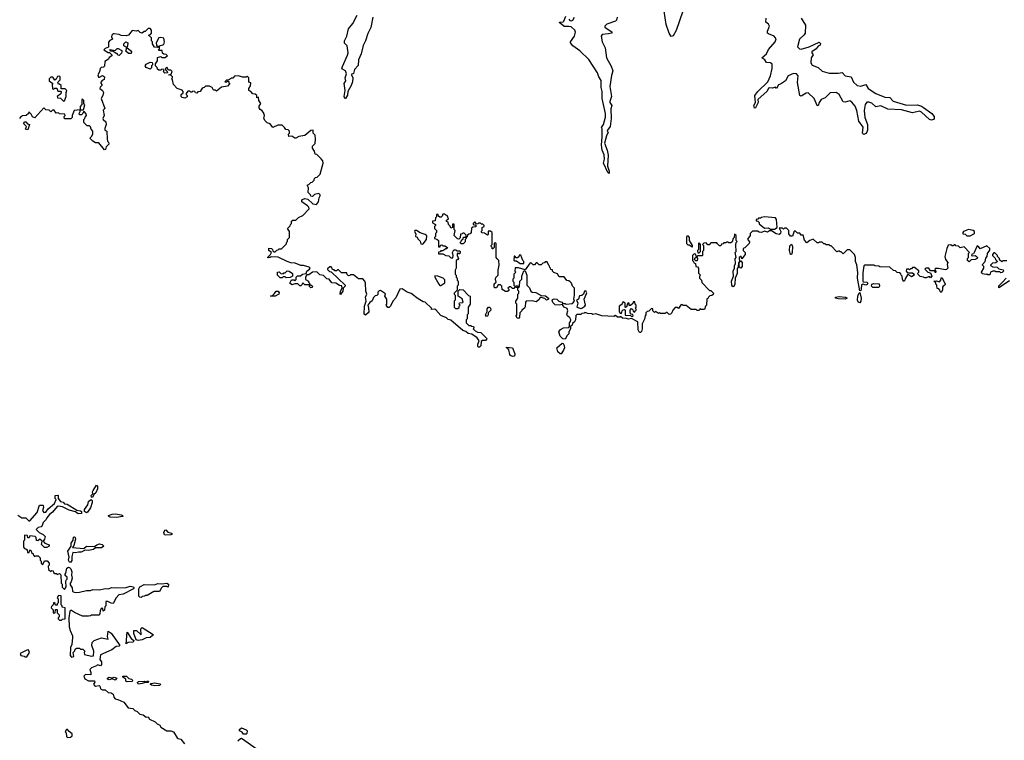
# Model space of a CAD drawing. Extents: x 2604950 to 2749250, y 940531 to 1028284.
# Tile 158 of 220: x 2693002 to 2702919, y 977351 to 984609. Entities that reach past the tile are written whole.
import ezdxf

# ---------------------------------------------------------------- set-up
doc = ezdxf.new("R2010")
doc.units = 0

msp = doc.modelspace()

# ---------------------------------------------------------------- linework, layer by layer
at = {"layer": '0CON05XD'}
for points in [[(2696560.8, 984635), (2696540.7, 984529.3), (2696510.4, 984469.6), (2696486.6, 984395), (2696462.1, 984347.9), (2696442.5, 984265), (2696416.5, 984205), (2696412.5, 984147.5), (2696373.6, 984106.4), (2696365, 984068.8), (2696341.9, 984058.1), (2696356.6, 984026.6), (2696352.9, 983985), (2696340, 983945), (2696306.9, 983885), (2696305, 983848.8), (2696285, 983814), (2696276.2, 983816.2), (2696270, 983835), (2696281.2, 983895), (2696270, 983965), (2696286.7, 983995), (2696282.2, 984025), (2696294, 984065), (2696284.4, 984094.4), (2696248.6, 984115), (2696252.3, 984137.7), (2696305, 984250.8), (2696309.3, 984275), (2696301.9, 984345), (2696274.4, 984374.4), (2696274.3, 984395.7), (2696296.4, 984443.6), (2696315, 984518), (2696357.9, 984572.1), (2696400, 984655)], [(2699680, 984695), (2699615, 984500), (2699585, 984447.5), (2699565, 984440), (2699542.3, 984472.3), (2699515, 984560), (2699493.8, 984695)], [(2699018.8, 984635), (2699013.9, 984606.1), (2699005, 984593.3), (2698916.4, 984563.6), (2698897.5, 984545), (2698897.5, 984535), (2698970, 984485), (2698962.5, 984475), (2698934.4, 984465.6), (2698870, 984460), (2698857.5, 984445), (2698870, 984385), (2698900, 984325), (2698913.3, 984225), (2698960.7, 984140.7), (2698976.7, 984095), (2698963.6, 984046.4), (2698947.5, 983935), (2698963.3, 983835), (2698947.5, 983785), (2698947.5, 983775), (2698965.7, 983745.7), (2698957.7, 983712.3), (2698961.2, 983615), (2698948, 983535), (2698922.5, 983495), (2698920, 983485), (2698930, 983475), (2698911.8, 983438.2), (2698891.2, 983365), (2698918.6, 983295), (2698928.1, 983245), (2698921.9, 983135), (2698940, 983085), (2698938.3, 983061.7), (2698925, 983071.2), (2698883.8, 983165), (2698891.4, 983205), (2698889.1, 983249.1), (2698870, 983295), (2698861.9, 983345), (2698869.5, 983430.5), (2698868.7, 983508.7), (2698862.5, 983525), (2698883.8, 983555), (2698901.7, 983628.3), (2698904.3, 983665), (2698869.2, 983815), (2698869.4, 983885), (2698860, 983925), (2698858.2, 983998.2), (2698836.7, 984035), (2698823.3, 984075), (2698735, 984210), (2698645, 984296.7), (2698572.5, 984345), (2698550, 984375), (2698550, 984385), (2698590, 984445), (2698600, 984485), (2698593.8, 984505), (2698556.2, 984536.2), (2698532.2, 984542.2), (2698485, 984540), (2698458.8, 984565), (2698443.3, 984575), (2698440, 984585), (2698475, 984587.5), (2698484.6, 984595.4), (2698502.7, 984645)], [(2698531.9, 984615), (2698545, 984602), (2698560.7, 984599.3), (2698572.5, 984605), (2698590, 984635)], [(2700872, 984625), (2700916, 984555), (2700912, 984475), (2700902.1, 984457.9), (2700855.4, 984414.6), (2700837.3, 984335), (2700855, 984315.4), (2700871.8, 984311.8), (2700954.6, 984334.6), (2701055, 984382.5), (2701068.3, 984368.3), (2701065, 984351.4), (2701045, 984342.5), (2701024.3, 984315), (2700979.4, 984285), (2700979.4, 984275), (2700994.2, 984255), (2700974.6, 984225.4), (2700969.7, 984175), (2700982.6, 984152.6), (2701045, 984127.1), (2701085, 984091.5), (2701155, 984071.3), (2701245, 984070), (2701285, 984076.9), (2701315, 984043.8), (2701375.3, 984035.3), (2701401.2, 983981.2), (2701436.4, 983946.4), (2701475, 983939.6), (2701525.5, 983955.5), (2701548.1, 983915), (2701625, 983865.4), (2701715, 983829.2), (2701765.5, 983825.5), (2701798.6, 983788.6), (2701935, 983748.9), (2702045, 983750.5), (2702085, 983737.1), (2702104, 983724), (2702188.8, 983665), (2702212.5, 983635), (2702213.3, 983615), (2702206.7, 983605), (2702185, 983596), (2702165, 983602.5), (2702086.3, 983676.4), (2702065, 983688.2), (2701995, 983670), (2701885, 983700), (2701745, 983708.7), (2701675, 983740.4), (2701625, 983731.9), (2701585, 983767.8), (2701555, 983779.4), (2701535, 983780), (2701519.2, 983755), (2701508.1, 983695), (2701515.7, 983625), (2701541.1, 983555), (2701540.8, 983495), (2701535.7, 983475), (2701525, 983462), (2701505, 983453.8), (2701492.2, 983465), (2701497.3, 983527.3), (2701455, 983587.5), (2701434, 983694), (2701417.3, 983737.3), (2701385, 983777.5), (2701365, 983790.8), (2701315, 983778), (2701295, 983781.4), (2701255.8, 983855), (2701225, 983875.7), (2701165, 983871.4), (2701115, 983822), (2701075.8, 983804.2), (2701054.2, 983775), (2701045, 983740), (2701035, 983744), (2701005, 983816.2), (2700945, 983872.5), (2700925, 983868.8), (2700875, 983840), (2700861.2, 983845), (2700836.7, 983976.7), (2700842.7, 984045), (2700825, 984065.2), (2700795, 984067.6), (2700743.3, 984045), (2700716.9, 983995), (2700665, 983960), (2700646, 983954), (2700625, 983917.5), (2700615, 983930), (2700585, 983919.2), (2700555, 983924.3), (2700545, 983918), (2700530.6, 983889.4), (2700436, 983805), (2700440, 983775), (2700415, 983721.2), (2700405, 983718.8), (2700398.1, 983745), (2700412, 983775), (2700407.5, 983845), (2700438, 983885), (2700536.5, 983985), (2700564.4, 984045), (2700582, 984118), (2700580.2, 984160.2), (2700564, 984174), (2700525, 984177.8), (2700505.8, 984205.8), (2700476.7, 984225), (2700524.6, 984265.4), (2700545, 984308), (2700612.6, 984387.4), (2700620.3, 984415), (2700601.4, 984445), (2700545.5, 984465.5), (2700534.2, 984475), (2700534.4, 984495), (2700554.4, 984545), (2700545, 984562.9), (2700518.9, 984585), (2700520.9, 984625)], [(2697428.3, 981818.3), (2697420, 981825), (2697420, 981875), (2697435, 981890), (2697468.3, 981888.3), (2697521.7, 981831.7), (2697540, 981825), (2697540, 981745), (2697520, 981715), (2697520, 981645), (2697510, 981635), (2697510, 981595), (2697500, 981585), (2697500, 981555), (2697525, 981530), (2697545, 981530), (2697551.7, 981521.7), (2697568.3, 981518.3), (2697580, 981505), (2697570, 981495), (2697590, 981475), (2697615, 981462.5), (2697648.3, 981458.3), (2697705, 981400), (2697707, 981393), (2697695, 981377.5), (2697663.6, 981376.4), (2697651.7, 981368.3), (2697646.4, 981323.6), (2697635, 981310), (2697625, 981310), (2697618.3, 981318.3), (2697618.3, 981341.7), (2697630, 981375), (2697610, 981405), (2697555, 981440), (2697518.3, 981448.3), (2697495, 981470), (2697465, 981480), (2697345, 981582.5), (2697319.3, 981589.3), (2697300, 981605), (2697245, 981630), (2697195, 981687.5), (2697185, 981692.5), (2697151.7, 981691.7), (2697150, 981705), (2697085, 981762.5), (2697065, 981766.7), (2697015, 981797.5), (2696945, 981852.5), (2696905, 981863.3), (2696855, 981896.7), (2696832.5, 981895), (2696790.7, 981809.3), (2696760, 981775), (2696737.7, 981722.3), (2696725, 981710), (2696711.7, 981711.7), (2696692.5, 981735), (2696700, 981745), (2696700, 981795), (2696680, 981825), (2696688.3, 981848.3), (2696635, 981880), (2696621.7, 981878.3), (2696610, 981865), (2696608.3, 981841.7), (2696598.3, 981831.7), (2696581.7, 981828.3), (2696565, 981810), (2696553, 981777), (2696528.3, 981761.7), (2696510, 981735), (2696516.7, 981705), (2696517.5, 981665), (2696512.5, 981655), (2696485, 981632.5), (2696473.3, 981643.3), (2696476.4, 981723.6), (2696492.5, 981775), (2696486.7, 981815), (2696500, 981845), (2696490, 981875), (2696487, 981957), (2696480, 981975), (2696458.3, 981998.3), (2696415, 982000), (2696365, 982040), (2696335, 982040), (2696328.3, 982031.7), (2696315, 982030), (2696301.7, 982041.7), (2696298.3, 982058.3), (2696245, 982060), (2696215, 982090), (2696205, 982090), (2696195, 982080), (2696175, 982080), (2696168.3, 982088.3), (2696151.7, 982091.7), (2696150, 982105), (2696138.3, 982118.3), (2696125, 982120), (2696101.7, 982098.3), (2696101.7, 982091.7), (2696121.7, 982071.7), (2696138.3, 982068.3), (2696280, 981935), (2696280, 981925), (2696260, 981905), (2696257.5, 981875), (2696235, 981840), (2696230, 981845), (2696232.5, 981875), (2696250, 981905), (2696248.3, 981928.3), (2696225, 981932.5), (2696187, 981957), (2696145, 981960), (2696120, 981995), (2696095, 982000), (2696061.7, 982031.7), (2696025, 982040), (2695995, 982070), (2695953, 982067), (2695915, 982040), (2695895, 982040), (2695880, 982015), (2695881.7, 981991.7), (2695910, 981975), (2695910, 981965), (2695920, 981955), (2695920, 981940), (2695935, 981940), (2695950, 981925), (2695948.3, 981911.7), (2695935, 981910), (2695921.7, 981921.7), (2695920, 981940), (2695875, 981940), (2695855, 981960), (2695848.3, 981941.7), (2695835, 981930), (2695825, 981930), (2695805, 981950), (2695775, 981950), (2695745, 981937.5), (2695722.5, 981955), (2695741.2, 981988.8), (2695767.5, 981987.5), (2695775, 981980), (2695787.5, 981992.5), (2695787.5, 982015), (2695801.2, 982028.8), (2695829.3, 982030.7), (2695850, 982045), (2695888.3, 982051.7), (2695895, 982077.5), (2695920, 982095), (2695927.5, 982107.5), (2695917, 982117), (2695861.7, 982131.7), (2695835, 982132.5), (2695777, 982157), (2695735, 982160), (2695695, 982172.5), (2695605, 982217.5), (2695535, 982220), (2695525, 982212.5), (2695505, 982210), (2695500, 982215), (2695530, 982245), (2695537.5, 982265), (2695512.5, 982285), (2695511.7, 982308.3), (2695540, 982305), (2695550, 982295), (2695551.7, 982281.7), (2695565, 982270), (2695575, 982270), (2695591.7, 982288.3), (2695605, 982290), (2695615, 982300), (2695638.3, 982301.7), (2695688.3, 982351.7), (2695690, 982365), (2695700, 982375), (2695700, 982395), (2695720, 982415), (2695720, 982475), (2695700, 982505), (2695728.3, 982531.7), (2695730, 982545), (2695740, 982555), (2695741.7, 982578.3), (2695755, 982590), (2695785, 982590), (2695811.7, 982618.3), (2695855, 982637.5), (2695917, 982703), (2695915, 982720), (2695902.5, 982735), (2695843.3, 982773.3), (2695843, 982787), (2695850.7, 982799.3), (2695875, 982806.7), (2695905, 982800), (2695955, 982753.3), (2695991.7, 982748.3), (2696012.5, 982775), (2696020, 982815), (2696030, 982835), (2696030, 982845), (2696015, 982857.5), (2695971.2, 982848.8), (2695951.7, 982828.3), (2695933.3, 982833.3), (2695930, 982845), (2695908.3, 982868.3), (2695910, 982915), (2695900, 982935), (2695900, 982945), (2695915, 982950), (2695935, 982970), (2695948.3, 982971.7), (2695968.3, 982991.7), (2695971.7, 983008.3), (2695981.7, 983018.3), (2695998.3, 983021.7), (2696030, 983055), (2696060, 983165), (2696057, 983187), (2696039.3, 983209.3), (2695995, 983250), (2695980, 983255), (2695972.5, 983285), (2695951.2, 983315), (2695952.5, 983335), (2695977, 983363), (2695982.5, 983405), (2695977, 983447), (2695960, 983465), (2695960, 983495), (2695935, 983492.5), (2695875, 983442.5), (2695815, 983432.5), (2695785, 983417.5), (2695775, 983417.5), (2695745, 983437.5), (2695713, 983433), (2695710, 983455), (2695720, 983465), (2695720, 983485), (2695705, 983500), (2695681.7, 983501.7), (2695670, 983525), (2695647, 983547), (2695603, 983547), (2695552.5, 983522.5), (2695525, 983560), (2695495, 983570), (2695475, 983590), (2695462.5, 983615), (2695467.5, 983645), (2695457.5, 983675), (2695440, 983695), (2695423.6, 983703.6), (2695413, 983723), (2695413, 983737), (2695430, 983765), (2695410, 983795), (2695408.3, 983828.3), (2695391.7, 983821.7), (2695390, 983845), (2695375, 983860), (2695351.7, 983861.7), (2695330, 983885), (2695310, 983895), (2695310, 983915), (2695327, 983943), (2695330, 983975), (2695311.7, 983981.7), (2695310, 984025), (2695295, 984040), (2695285, 984030), (2695245, 984030), (2695205, 984042.5), (2695165, 984040), (2695148.3, 984021.7), (2695135, 984020), (2695105, 984000), (2695085, 984000), (2695070, 983985), (2695085, 983980), (2695095, 983990), (2695108.3, 983988.3), (2695110, 983975), (2695120, 983965), (2695095, 983940), (2695035, 983930), (2694985, 983890), (2694975, 983900), (2694955, 983900), (2694940, 983925), (2694915, 983940), (2694875, 983940), (2694860, 983925), (2694841.7, 983918.3), (2694820, 983885), (2694798.3, 983881.7), (2694785, 983870), (2694771.7, 983871.7), (2694765, 983887.5), (2694745, 983890), (2694735, 983880), (2694725, 983880), (2694715, 983890), (2694695, 983890), (2694680, 983865), (2694680, 983855), (2694690, 983845), (2694688.3, 983831.7), (2694665, 983817.5), (2694640, 983825), (2694630, 983835), (2694630, 983855), (2694648.3, 983871.7), (2694650, 983885), (2694638.3, 983898.3), (2694590, 983915), (2694550, 983955), (2694540, 984005), (2694530, 984015), (2694540, 984025), (2694540, 984035), (2694528.3, 984048.3), (2694500, 984055), (2694528.3, 984061.7), (2694538.3, 984088.3), (2694525, 984100), (2694501.7, 984101.7), (2694485, 984130), (2694471.7, 984118.3), (2694470, 984105), (2694488.3, 984088.3), (2694490, 984075), (2694465, 984070), (2694450, 984085), (2694458.3, 984108.3), (2694435, 984110), (2694425, 984100), (2694405, 984100), (2694391.7, 984111.7), (2694388.3, 984128.3), (2694370, 984145), (2694370, 984165), (2694390, 984195), (2694391.7, 984228.3), (2694425, 984240), (2694435, 984230), (2694465, 984227.5), (2694490, 984245), (2694478.3, 984258.3), (2694453, 984263), (2694441.7, 984271.7), (2694438.3, 984298.3), (2694405, 984300), (2694400, 984305), (2694410, 984315), (2694410, 984345), (2694455, 984360), (2694460, 984385), (2694453, 984423), (2694425, 984430), (2694403, 984427), (2694377.5, 984375), (2694381.7, 984351.7), (2694400, 984335), (2694395, 984330), (2694361.7, 984331.7), (2694340, 984365), (2694340, 984385), (2694330, 984395), (2694330, 984425), (2694300, 984455), (2694318.3, 984461.7), (2694330, 984475), (2694330, 984505), (2694315, 984520), (2694295, 984520), (2694265, 984490), (2694255, 984490), (2694235, 984472.5), (2694215, 984480), (2694195, 984500), (2694175, 984492.5), (2694135, 984500), (2694100, 984455), (2694075, 984447.5), (2694025, 984450), (2694005, 984460), (2693955, 984467.5), (2693943, 984467), (2693930, 984455), (2693928.3, 984438.3), (2693937, 984413), (2693910.7, 984399.3), (2693898.3, 984381.7), (2693898.3, 984331.7), (2693865, 984320), (2693850, 984305), (2693895, 984280), (2693908.3, 984278.3), (2693930, 984255), (2693930, 984245), (2693905, 984230), (2693898.3, 984211.7), (2693861.7, 984188.3), (2693858.3, 984141.7), (2693845, 984130), (2693823.3, 984126.7), (2693813.6, 984116.4), (2693807, 984083), (2693790, 984055), (2693795, 984030), (2693805, 984030), (2693835, 984047.5), (2693857, 984033), (2693853, 984007), (2693832.5, 983997.5), (2693818.3, 983981.7), (2693818.3, 983968.3), (2693830, 983955), (2693830, 983945), (2693811.7, 983928.3), (2693810, 983915), (2693836.4, 983896.4), (2693846.7, 983875), (2693840, 983845), (2693822.5, 983815), (2693860, 983715), (2693843.3, 983696.7), (2693852.5, 983645), (2693840, 983615), (2693843.6, 983603.6), (2693871.7, 983581.7), (2693872.5, 983555), (2693860, 983515), (2693860, 983495), (2693880, 983485), (2693882.5, 983405), (2693887.5, 983385), (2693897.5, 983375), (2693900, 983355), (2693873, 983327), (2693868.3, 983301.7), (2693855, 983300), (2693798.3, 983368.3), (2693765, 983370), (2693740, 983385), (2693710, 983415), (2693727, 983433)], [(2694098.3, 984268.3), (2694073, 984293), (2694080, 984330), (2694050, 984345), (2694053, 984367), (2694073, 984387), (2694090, 984375), (2694087.5, 984345), (2694080, 984330), (2694119.3, 984299.3), (2694130, 984285), (2694125, 984270), (2694098.3, 984268.3)], [(2694005, 984250), (2693991.7, 984251.7), (2693985, 984270), (2693975, 984270), (2693945, 984290), (2693921.7, 984291.7), (2693911.7, 984308.3), (2693965, 984300), (2693985, 984320), (2693995, 984320), (2694030, 984300), (2694032.5, 984285), (2694026.7, 984273.3), (2694005, 984250)], [(2694315, 984110), (2694277, 984127), (2694267.5, 984145), (2694277, 984163), (2694315, 984182.5), (2694336.7, 984176.7), (2694340, 984165), (2694340, 984155), (2694330, 984145), (2694330, 984125), (2694315, 984110)], [(2693445, 983790), (2693455, 983792.5), (2693470, 983835), (2693470, 983875), (2693477.5, 983895), (2693461.7, 983911.7), (2693421.7, 983911.7), (2693420, 983945), (2693405, 983960), (2693395, 983960), (2693387.5, 983975), (2693390, 983985), (2693410, 984005), (2693410, 984035), (2693405, 984040), (2693381.7, 984038.3), (2693368.3, 984011.7), (2693355, 984000), (2693335, 984030), (2693315, 984030), (2693300, 984015), (2693300, 983995), (2693337, 983967), (2693330, 983955), (2693331.7, 983911.7), (2693345, 983910), (2693355, 983920), (2693375, 983920), (2693385, 983890), (2693415, 983890), (2693420, 983885), (2693418.3, 983861.7), (2693380, 983835), (2693381.7, 983821.7), (2693415, 983820), (2693445, 983790)], [(2693645, 983700), (2693657, 983753), (2693650, 983765), (2693647, 983797), (2693635, 983810), (2693630, 983805), (2693630, 983755), (2693610, 983735), (2693610, 983700), (2693645, 983700)], [(2693727, 983433), (2693737.5, 983455), (2693737.5, 983485), (2693722.5, 983505), (2693715, 983530), (2693705, 983540), (2693681.7, 983541.7), (2693650, 983575), (2693650, 983605), (2693660, 983615), (2693661.7, 983628.3), (2693677, 983643), (2693671.7, 983661.7), (2693655, 983680), (2693645, 983680), (2693640, 983665), (2693625, 983650), (2693605, 983650), (2693600, 983665), (2693610, 983685), (2693610, 983700), (2693550, 983695), (2693530, 983645), (2693530, 983625), (2693518.3, 983611.7), (2693455, 983610), (2693450, 983635), (2693460, 983645), (2693458.3, 983658.3), (2693405, 983660), (2693395, 983670), (2693368.3, 983668.3), (2693345, 983700), (2693331.7, 983698.3), (2693315, 983680), (2693298.3, 983698.3), (2693265, 983700), (2693245, 983720), (2693155, 983620), (2693131.7, 983631.7), (2693118.3, 983658.3), (2693095, 983680), (2693090, 983665), (2693067, 983643), (2693030.7, 983639.3), (2693011.7, 983628.3), (2693000, 983615)], [(2693085, 983500), (2693060, 983505), (2693070, 983535), (2693040, 983565), (2693055, 983580), (2693065, 983580), (2693081.7, 983561.7), (2693100, 983555), (2693085, 983500)], [(2700960, 982385), (2700931.7, 982361.7), (2700907.5, 982387.5), (2700895, 982440), (2700875, 982440), (2700858.3, 982458.3), (2700835, 982460), (2700815, 982480), (2700801.7, 982478.3), (2700785, 982430), (2700765, 982430), (2700750.7, 982450.7), (2700750, 982485), (2700725, 982510), (2700705, 982510), (2700695, 982500), (2700685, 982510), (2700651.7, 982508.3), (2700670, 982475), (2700663.8, 982456.2), (2700653.3, 982446.7), (2700620.9, 982450.9), (2700575, 982482.5), (2700555, 982482.5), (2700535, 982470), (2700505, 982477.5), (2700475, 982466.2), (2700450, 982470), (2700435, 982480), (2700381.7, 982478.3), (2700360, 982455), (2700360, 982435), (2700333, 982397), (2700351.7, 982371.7), (2700350, 982355), (2700305, 982310), (2700290, 982305), (2700290, 982285), (2700310, 982265), (2700310, 982245), (2700275, 982200), (2700267.5, 982227.5), (2700250, 982215), (2700251.7, 982171.7), (2700265, 982180), (2700278.8, 982165), (2700278.3, 982121.7), (2700265, 982107.5), (2700250, 982115), (2700250, 982165), (2700242.5, 982165), (2700240, 982115), (2700228.3, 982101.7), (2700228.3, 982051.7), (2700210, 982005), (2700206.2, 981945), (2700195, 981922.5), (2700185, 981920), (2700175.9, 981935.9), (2700172.5, 981975), (2700193.3, 982025), (2700189.2, 982075), (2700202.5, 982105), (2700200.7, 982129.3), (2700212.5, 982155), (2700208.8, 982201.2), (2700220, 982215), (2700210, 982265), (2700217.5, 982275), (2700217, 982343), (2700220, 982365), (2700227.5, 982375), (2700220, 982385), (2700220, 982435), (2700201.7, 982448.3), (2700200, 982415), (2700190, 982405), (2700178.3, 982371.7), (2700165, 982360), (2700145, 982360), (2700138.3, 982368.3), (2700125, 982370), (2700115, 982360), (2700095, 982360), (2700088.3, 982351.7), (2700071.7, 982348.3), (2700065, 982330), (2700051.7, 982331.7), (2700031.7, 982351.7), (2700025, 982360), (2699965, 982360), (2699948.3, 982341.7), (2699935, 982340), (2699915, 982360), (2699891.7, 982358.3), (2699880, 982345), (2699890, 982335), (2699890, 982285), (2699880, 982275), (2699880, 982235), (2699875, 982230), (2699835, 982230), (2699820, 982220), (2699830, 982205), (2699825, 982180), (2699811.7, 982181.7), (2699800, 982195), (2699801.7, 982208.3), (2699820, 982220), (2699808.3, 982248.3), (2699795, 982250), (2699780, 982235), (2699780, 982185), (2699790, 982175), (2699791.7, 982161.7), (2699810, 982155), (2699811.7, 982121.7), (2699828.3, 982118.3), (2699840, 982105), (2699840, 982055), (2699860, 982035), (2699850, 982025), (2699850, 982005), (2699870, 981985), (2699871.7, 981961.7), (2699951.7, 981881.7), (2699965, 981880), (2699990, 981855), (2699988.3, 981841.7), (2699975, 981830), (2699953, 981827), (2699940, 981815), (2699935, 981800), (2699921.7, 981798.3), (2699920, 981735), (2699910, 981725), (2699898.3, 981691.7), (2699865, 981690), (2699855, 981700), (2699845, 981680), (2699825, 981680), (2699815, 981690), (2699765, 981690), (2699715, 981730), (2699685, 981730), (2699678.3, 981738.3), (2699665, 981740), (2699638.3, 981701.7), (2699625, 981710), (2699605, 981710), (2699580, 981685), (2699570, 981655), (2699558.3, 981641.7), (2699545, 981640), (2699525, 981660), (2699515, 981660), (2699505, 981650), (2699455, 981650), (2699445, 981660), (2699435, 981650), (2699405, 981670), (2699395, 981660), (2699380, 981675), (2699378.3, 981698.3), (2699365, 981700), (2699338.3, 981671.7), (2699321.7, 981668.3), (2699310, 981655), (2699310, 981635), (2699302.5, 981625), (2699297, 981593), (2699273.3, 981546.7), (2699273.3, 981495), (2699265, 981470), (2699255, 981460), (2699245, 981460), (2699233.3, 981485), (2699227.5, 981565), (2699165, 981600), (2699135, 981592.5), (2699115, 981600), (2699075, 981602.5), (2699055, 981620), (2699047, 981613), (2699025, 981612.5), (2699005, 981630), (2698985, 981620), (2698865, 981627.5), (2698805, 981647.5), (2698775, 981640), (2698765, 981647.5), (2698725, 981650), (2698695, 981660), (2698688.3, 981651.7), (2698665, 981650), (2698655, 981640), (2698615, 981640), (2698605, 981630), (2698600, 981585), (2698590, 981565), (2698571.7, 981548.3), (2698568.3, 981531.7), (2698551.7, 981518.3), (2698550, 981495), (2698533.6, 981466.4), (2698532.5, 981445), (2698515, 981427.5), (2698498, 981392), (2698473, 981393), (2698445, 981420), (2698432.5, 981465), (2698450.7, 981489.3), (2698480, 981505), (2698535, 981510), (2698541.7, 981518.3), (2698540, 981555), (2698551.7, 981568.3), (2698552.5, 981585), (2698542.5, 981605), (2698520, 981625), (2698513.6, 981643.6), (2698523.3, 981675), (2698515, 981700), (2698487.5, 981715), (2698465, 981740), (2698437.5, 981732.5), (2698395, 981736.7), (2698371.7, 981761.7), (2698366.7, 981785), (2698368.3, 981791.7), (2698385, 981797.5), (2698413, 981793), (2698433.9, 981773.9), (2698463, 981763), (2698471.7, 981751.7), (2698495, 981750), (2698505, 981742.5), (2698569.3, 981750.7), (2698590, 981775), (2698582.5, 981795), (2698590, 981835), (2698590, 981905), (2698570, 981925), (2698560, 981955), (2698548.3, 981968.3), (2698535, 981980), (2698511.7, 981981.7), (2698485, 982020), (2698435, 982020), (2698418.3, 982048.3), (2698381.7, 982061.7), (2698370, 982075), (2698368.3, 982088.3), (2698351.7, 982091.7), (2698350, 982105), (2698341.7, 982111.7), (2698340, 982125), (2698331.7, 982131.7), (2698315, 982170), (2698295, 982170), (2698288.3, 982161.7), (2698271.7, 982158.3), (2698255, 982140), (2698235, 982140), (2698215, 982160), (2698205, 982160), (2698188.3, 982141.7), (2698175, 982140), (2698158.3, 982158.3), (2698145, 982160), (2698095, 982090), (2698025, 982110), (2697991.7, 982108.3), (2697990, 982075), (2698000, 982065), (2697980, 982045), (2697980, 982005), (2697970, 981995), (2697970, 981975), (2697980, 981965), (2697980, 981935), (2697990, 981925), (2697990, 981915), (2697978.3, 981901.7), (2697965, 981900), (2697948.3, 981918.3), (2697935, 981920), (2697920, 981905), (2697930, 981895), (2697928.3, 981881.7), (2697915, 981870), (2697895, 981870), (2697861.7, 981891.7), (2697860, 981925), (2697845, 981940), (2697821.7, 981938.3), (2697805, 981910), (2697785, 981910), (2697780.7, 981920.7), (2697781.2, 981948.8), (2697800, 981965), (2697793.3, 981995), (2697798.3, 982011.7), (2697820, 982035), (2697820, 982085), (2697832.5, 982135), (2697830, 982185), (2697811.7, 982201.7), (2697800, 982215), (2697800, 982355), (2697795, 982360), (2697781.7, 982358.3), (2697780, 982315), (2697768.3, 982301.7), (2697761.7, 982301.7), (2697760, 982315), (2697750, 982325), (2697750, 982335), (2697760, 982345), (2697760, 982465), (2697745, 982480), (2697721.7, 982478.3), (2697720, 982445), (2697715, 982440), (2697685, 982460), (2697661.7, 982461.7), (2697650, 982475), (2697660, 982485), (2697660, 982515), (2697680, 982525), (2697680, 982535), (2697668.3, 982548.3), (2697655, 982550), (2697645, 982560), (2697625, 982560), (2697618.3, 982551.7), (2697605, 982550), (2697588.3, 982568.3), (2697581.7, 982568.3), (2697570, 982555), (2697570, 982545), (2697598.3, 982538.3), (2697598.3, 982521.7), (2697565, 982520), (2697551.7, 982508.3), (2697550, 982465), (2697538.3, 982451.7), (2697525, 982450), (2697511.7, 982438.3), (2697508.3, 982421.7), (2697500, 982420), (2697500, 982405), (2697490, 982395), (2697488.3, 982371.7), (2697468.3, 982351.7), (2697445, 982350), (2697440, 982365), (2697450, 982375), (2697451.7, 982388.3), (2697468.3, 982401.7), (2697471.7, 982418.3), (2697500, 982420), (2697498.3, 982438.3), (2697478.3, 982458.3), (2697465, 982460), (2697458.3, 982451.7), (2697441.7, 982448.3), (2697438.3, 982411.7), (2697425, 982400), (2697411.7, 982401.7), (2697380, 982435), (2697390, 982485), (2697380, 982495), (2697378.3, 982548.3), (2697361.7, 982548.3), (2697360, 982515), (2697345, 982510), (2697338.3, 982528.3), (2697320, 982545), (2697318.3, 982568.3), (2697300, 982575), (2697301.7, 982588.3), (2697320, 982605), (2697308.3, 982638.3), (2697295, 982640), (2697285, 982650), (2697265, 982650), (2697258.3, 982631.7), (2697248.3, 982621.7), (2697235, 982620), (2697221.7, 982631.7), (2697218.3, 982648.3), (2697201.7, 982648.3), (2697200, 982625), (2697190, 982615), (2697188.3, 982581.7), (2697160, 982580), (2697161.7, 982561.7), (2697190, 982545), (2697190, 982535), (2697180, 982525), (2697180, 982505), (2697200, 982485), (2697200, 982465), (2697190, 982455), (2697190, 982425), (2697180, 982415), (2697180, 982405), (2697205, 982400), (2697220, 982385), (2697221.7, 982321.7), (2697238.3, 982321.7), (2697241.7, 982338.3), (2697255, 982340), (2697265, 982330), (2697285, 982330), (2697310, 982315), (2697305, 982300), (2697295, 982300), (2697265, 982280), (2697245, 982280), (2697238.3, 982271.7), (2697221.7, 982268.3), (2697221.7, 982251.7), (2697265, 982250), (2697293, 982233), (2697325, 982230), (2697345, 982210), (2697365, 982210), (2697370, 982235), (2697362.5, 982265), (2697375, 982290), (2697395, 982290), (2697405, 982280), (2697435, 982280), (2697440, 982275), (2697435, 982250), (2697425, 982250), (2697415, 982260), (2697408.3, 982251.7), (2697407.5, 982235), (2697422.5, 982205), (2697416.4, 982193.6), (2697400, 982185), (2697400, 982105), (2697390, 982085), (2697390, 982045), (2697400, 982035), (2697400, 982015), (2697410, 982005), (2697410, 981985), (2697420, 981975), (2697420, 981935), (2697410, 981925), (2697410, 981885), (2697380, 981855), (2697380, 981845), (2697390, 981835), (2697390, 981785), (2697380, 981775), (2697380, 981715), (2697391.7, 981701.7), (2697415, 981700), (2697428.3, 981711.7), (2697430, 981725), (2697440, 981735), (2697430, 981745), (2697431.7, 981758.3), (2697465, 981760), (2697470, 981765), (2697458.3, 981798.3), (2697428.3, 981818.3)], [(2700605, 982500), (2700630, 982515), (2700626, 982595), (2700615, 982612.5), (2700505, 982622.5), (2700473, 982617), (2700465, 982610), (2700445, 982610), (2700438.3, 982601.7), (2700421.7, 982598.3), (2700421.7, 982581.7), (2700438.3, 982578.3), (2700450, 982565), (2700451.7, 982551.7), (2700505, 982510), (2700545, 982512.5), (2700565, 982500), (2700605, 982500)], [(2697055, 982347.5), (2697065, 982352.5), (2697100, 982395), (2697102.5, 982432.5), (2697087, 982447), (2697035, 982462.5), (2697000, 982485), (2696983.9, 982486.1), (2696977.5, 982475), (2696991.7, 982451.7), (2696990, 982425), (2697005, 982420), (2697011.7, 982401.7), (2697035, 982380), (2697041.7, 982351.7), (2697055, 982347.5)], [(2702543, 982433), (2702575, 982433.3), (2702617.5, 982455), (2702620, 982475), (2702605, 982486), (2702560, 982495), (2702510, 982475), (2702500, 982465), (2702501.7, 982451.7), (2702525, 982447.5), (2702543, 982433)], [(2699780, 982320), (2699780, 982335), (2699750, 982385), (2699750, 982415), (2699738.3, 982428.3), (2699725, 982430), (2699720, 982425), (2699720, 982355), (2699731.7, 982341.7), (2699745, 982340), (2699775, 982320), (2699780, 982320)], [(2702945, 982180), (2702905, 982180), (2702895, 982170), (2702871.7, 982191.7), (2702870, 982205), (2702850, 982225), (2702850, 982235), (2702825, 982260), (2702815, 982260), (2702800, 982245), (2702800, 982235), (2702828.3, 982208.3), (2702830, 982195), (2702850, 982175), (2702835, 982160), (2702801.7, 982158.3), (2702781.7, 982138.3), (2702781.7, 982131.7), (2702805, 982120), (2702847, 982117), (2702865, 982100), (2702908.3, 982088.3), (2702910, 982075), (2702898.3, 982061.7), (2702885, 982060), (2702875, 982070), (2702835, 982070), (2702827, 982077), (2702805, 982077.5), (2702780, 982065), (2702775, 982040), (2702755, 982040), (2702745, 982050), (2702735, 982042.5), (2702695, 982050), (2702690, 982065), (2702712.5, 982105), (2702711.7, 982121.7), (2702700, 982135), (2702700, 982145), (2702727.5, 982175), (2702733, 982207), (2702747.5, 982225), (2702750, 982255), (2702773, 982287), (2702772.5, 982305), (2702745, 982331.2), (2702675, 982302.5), (2702660, 982325), (2702645, 982330), (2702617, 982263), (2702608.3, 982251.7), (2702591.7, 982248.3), (2702590, 982235), (2702595, 982230), (2702625, 982232.5), (2702637, 982227), (2702650, 982215), (2702647.5, 982205), (2702626.4, 982193.6), (2702585, 982190), (2702565, 982170), (2702550, 982185), (2702550, 982205), (2702557.5, 982215), (2702560, 982255), (2702570, 982265), (2702515, 982320), (2702475, 982312.5), (2702457, 982327), (2702431.7, 982331.7), (2702425, 982340), (2702415, 982340), (2702405, 982330), (2702395, 982330), (2702381.7, 982341.7), (2702355, 982337.5), (2702340, 982305), (2702322, 982225), (2702326.7, 982195), (2702350, 982165), (2702342.5, 982145), (2702350, 982105), (2702338, 982092), (2702325, 982090), (2702255, 982103.3), (2702228.3, 982101.7), (2702220, 982095), (2702230, 982075), (2702225, 982060), (2702215, 982080), (2702175, 982080), (2702160, 982105), (2702130, 982105), (2702120, 982095), (2702150, 982065), (2702175, 982060), (2702190, 982025), (2702175, 982010), (2702168.3, 982018.3), (2702155, 982020), (2702131.7, 982008.3), (2702118.3, 982008.3), (2702107, 982017), (2702073, 982023), (2702051.7, 982041.7), (2702050, 982055), (2702060, 982065), (2702058.3, 982078.3), (2702015, 982112.5), (2701995, 982112.5), (2701985, 982100), (2701975, 982100), (2701965, 982090), (2701955, 982097.5), (2701933, 982097), (2701930, 982075), (2701945, 982060), (2701995, 982060), (2702008.3, 982048.3), (2702010, 982035), (2701985, 982017.5), (2701955, 982040), (2701945, 982040), (2701923, 982007), (2701915, 981980), (2701905, 981972.5), (2701892.5, 981995), (2701890, 982025), (2701880, 982035), (2701878.3, 982048.3), (2701865, 982060), (2701841.7, 982061.7), (2701825, 982080), (2701801.7, 982081.7), (2701767, 982117), (2701665, 982120), (2701657, 982127), (2701615, 982130), (2701605, 982136.7), (2701515, 982136.2), (2701505, 982130), (2701495, 982060), (2701493.1, 981975), (2701498.8, 981968.8), (2701535.9, 981965.9), (2701546.2, 981955), (2701538.5, 981941.5), (2701525, 981935.7), (2701495, 981946.2), (2701482, 981938), (2701479.2, 981895), (2701475, 981882.5), (2701465, 981877.5), (2701441.2, 982005), (2701445.6, 982064.4), (2701435, 982140), (2701420, 982175), (2701420, 982215), (2701410, 982245), (2701378.3, 982278.3), (2701365, 982290), (2701335, 982290), (2701295, 982250), (2701275, 982270), (2701265, 982270), (2701255, 982280), (2701231.7, 982271.7), (2701175, 982330), (2701165, 982330), (2701155, 982340), (2701125, 982340), (2701115, 982350), (2701101.7, 982351.7), (2701085, 982370), (2701055, 982370), (2701048.3, 982361.7), (2701035, 982360), (2700995, 982400), (2700960, 982385)], [(2699845, 982260), (2699860, 982275), (2699860, 982345), (2699845, 982360), (2699840, 982355), (2699840, 982295), (2699830, 982285), (2699831.7, 982261.7), (2699845, 982260)], [(2700775, 982243.3), (2700764.3, 982244.3), (2700754.4, 982285), (2700757.6, 982332.4), (2700775, 982347.5), (2700786.9, 982325), (2700784.4, 982265.6), (2700775, 982243.3)], [(2698075, 982152.5), (2698080, 982155), (2698080, 982175), (2698070, 982185), (2698048.3, 982238.3), (2698031.7, 982238.3), (2698028.3, 982221.7), (2698015, 982210), (2698001.7, 982211.7), (2697988.3, 982228.3), (2697981.7, 982228.3), (2697980, 982185), (2697985, 982180), (2698005, 982180), (2698043.6, 982153.6), (2698075, 982152.5)], [(2695685, 982010), (2695675, 982020), (2695655, 982020), (2695645, 982010), (2695625, 982010), (2695600, 982035), (2695600, 982065), (2695615, 982070), (2695631.7, 982051.7), (2695655, 982050), (2695661.7, 982058.3), (2695675, 982060), (2695695, 982080), (2695715, 982077.5), (2695751.7, 982051.7), (2695750, 982025), (2695725, 982012.5), (2695685, 982010)], [(2698025, 981600), (2698011.7, 981601.7), (2698002.5, 981625), (2698010, 981635), (2698010, 981745), (2698000, 981755), (2698000, 981775), (2698020, 981805), (2698020, 981845), (2698030, 981855), (2698030, 981875), (2698020, 981885), (2698020, 981910), (2698001.7, 981911.7), (2698000, 981925), (2698005, 981930), (2698018.3, 981928.3), (2698020, 981910), (2698037, 981923), (2698040, 981975), (2698060, 981995), (2698060, 982025), (2698081.7, 982078.3), (2698095, 982080), (2698110, 982035), (2698110, 981935), (2698138.3, 981908.3), (2698150, 981875), (2698163.6, 981863.6), (2698201.7, 981861.7), (2698255, 981830), (2698297, 981827), (2698330, 981805), (2698330, 981795), (2698310, 981785), (2698290.7, 981800.7), (2698255, 981812.5), (2698245, 981810), (2698231.7, 981788.3), (2698205, 981766.7), (2698165, 981776.7), (2698105, 981772.5), (2698097, 981763), (2698093.3, 981716.7), (2698086.4, 981703.6), (2698060, 981685), (2698060, 981675), (2698040, 981655), (2698037, 981613), (2698025, 981600)], [(2697245, 981932.5), (2697285, 981960), (2697285, 981990), (2697266.1, 982006.1), (2697215, 982027.5), (2697185, 982030), (2697182.5, 982015), (2697223.9, 981943.9), (2697235, 981932.5), (2697245, 981932.5)], [(2702285, 981860), (2702271.7, 981871.7), (2702270, 981885), (2702258.3, 981898.3), (2702241.7, 981901.7), (2702240, 981935), (2702230, 981945), (2702228.3, 981958.3), (2702210, 981975), (2702235, 981980), (2702265, 981970), (2702280, 981985), (2702285, 982010), (2702295, 982010), (2702322.5, 981945), (2702320, 981935), (2702303.3, 981926.7), (2702297.5, 981915), (2702296.1, 981883.9), (2702285, 981860)], [(2702972.3, 981977.7), (2702865, 981910), (2702863, 981927), (2702900, 981965), (2702937.5, 982005)], [(2695575, 981823.3), (2695530, 981825), (2695548.3, 981831.7), (2695570, 981850), (2695585, 981876.2), (2695606.1, 981876.1), (2695616.4, 981856.4), (2695612.5, 981845), (2695575, 981823.3)], [(2698655, 981700), (2698665, 981703.3), (2698695, 981722.5), (2698702.5, 981735), (2698686.7, 981795), (2698713, 981857), (2698705, 981877.5), (2698690, 981875), (2698680, 981845), (2698665, 981830), (2698641.7, 981828.3), (2698630, 981795), (2698610, 981785), (2698622.5, 981755), (2698613.3, 981715), (2698655, 981700)], [(2701655, 981912), (2701595, 981912.5), (2701582.5, 981925), (2701583.8, 981945), (2701605, 981952.9), (2701657.7, 981947.7), (2701664, 981925), (2701655, 981912)], [(2701315, 981793.8), (2701245, 981796), (2701220, 981805), (2701220, 981815), (2701255, 981820.8), (2701320, 981815), (2701337.5, 981805), (2701315, 981793.8)], [(2701465, 981756.7), (2701450, 981760), (2701440, 981785), (2701444.4, 981825.6), (2701455, 981852.5), (2701465, 981860), (2701478.1, 981805), (2701475.7, 981775), (2701465, 981756.7)], [(2697705, 981620), (2697692.5, 981635), (2697711.7, 981668.3), (2697712, 981698), (2697725, 981713.3), (2697735, 981713.3), (2697743.3, 981705), (2697746.2, 981685), (2697720, 981655), (2697722.5, 981635), (2697715, 981622.5), (2697705, 981620)], [(2699175, 981620), (2699180, 981625), (2699178.3, 981638.3), (2699161.7, 981641.7), (2699150, 981655), (2699150, 981685), (2699165, 981700), (2699178.3, 981688.3), (2699181.7, 981671.7), (2699198.3, 981661.7), (2699200, 981675), (2699210, 981685), (2699210, 981695), (2699200, 981705), (2699210, 981715), (2699210, 981735), (2699200, 981745), (2699198.3, 981768.3), (2699181.7, 981768.3), (2699178.3, 981751.7), (2699155, 981730), (2699141.7, 981731.7), (2699140, 981755), (2699131.7, 981758.3), (2699120, 981745), (2699118.3, 981721.7), (2699105, 981710), (2699100, 981715), (2699100, 981755), (2699081.7, 981768.3), (2699070, 981755), (2699068.3, 981741.7), (2699040, 981725), (2699040, 981665), (2699051.7, 981651.7), (2699065, 981650), (2699071.7, 981678.3), (2699081.7, 981688.3), (2699095, 981690), (2699100, 981685), (2699101.7, 981631.7), (2699155, 981630), (2699161.7, 981621.7), (2699175, 981620)], [(2697965, 981216.7), (2697945, 981226.7), (2697937.7, 981237.7), (2697930, 981285), (2697918.3, 981298.3), (2697905, 981302.5), (2697905, 981310), (2697965, 981302.5), (2697988.8, 981245), (2697985, 981220), (2697965, 981216.7)], [(2698455, 981242.5), (2698445, 981242.5), (2698424.2, 981264.2), (2698413.3, 981305), (2698465, 981350), (2698476.4, 981346.4), (2698487.7, 981327.7), (2698488.8, 981305), (2698480.7, 981279.3), (2698455, 981242.5)], [(2693735, 979797.5), (2693725, 979800), (2693722.5, 979815), (2693737.5, 979832.5), (2693736.2, 979855), (2693742.3, 979867.7), (2693775, 979920), (2693787, 979907), (2693786.4, 979883.6), (2693768.3, 979841.7), (2693750, 979825), (2693735, 979797.5)], [(2692985, 979620), (2693023, 979593), (2693065, 979590), (2693095, 979560), (2693105, 979560), (2693180, 979645), (2693201.7, 979718.3), (2693235, 979720), (2693240, 979715), (2693242.5, 979695), (2693232.5, 979665), (2693246.1, 979646.1), (2693265, 979650), (2693289.2, 979680.8), (2693354, 979735), (2693370, 979775), (2693360, 979785), (2693360, 979815), (2693385, 979820), (2693390, 979815), (2693390, 979785), (2693413.3, 979755), (2693439.2, 979749.2), (2693455, 979733.8), (2693480.7, 979730.7), (2693578.8, 979668.8), (2693615, 979661.2), (2693623.9, 979653.9), (2693623.8, 979636.2), (2693591.2, 979631.2), (2693565, 979651.2), (2693499.2, 979669.2), (2693435, 979703.8), (2693395, 979710), (2693380, 979705), (2693331.7, 979648.3), (2693304.3, 979625.7), (2693275, 979590), (2693270, 979575), (2693240, 979545), (2693230, 979515), (2693218.3, 979501.7), (2693190, 979495), (2693170, 979475), (2693200, 979445), (2693240, 979425), (2693260, 979405), (2693252.5, 979375), (2693240, 979355), (2693255, 979337.5), (2693299.3, 979319.3), (2693300, 979305), (2693275, 979291.2), (2693251.2, 979291.2), (2693223, 979323), (2693230, 979355), (2693205, 979377.5), (2693185, 979360), (2693171.7, 979361.7), (2693167.5, 979395), (2693160, 979405), (2693105, 979410), (2693098.3, 979391.7), (2693085, 979390), (2693080, 979415), (2693055, 979416.7), (2693050, 979415), (2693050, 979365), (2693040, 979355), (2693040, 979295), (2693051.7, 979281.7), (2693065, 979280), (2693078.3, 979268.3), (2693081.7, 979241.7), (2693098.3, 979241.7), (2693105, 979270), (2693118.3, 979258.3), (2693121.7, 979241.7), (2693138.3, 979228.3), (2693140, 979215), (2693151.7, 979201.7), (2693165, 979210), (2693188.3, 979208.3), (2693208.3, 979188.3), (2693210, 979165), (2693220, 979155), (2693220, 979135), (2693235, 979120), (2693251.7, 979158.3), (2693278.3, 979158.3), (2693300, 979135), (2693300, 979115), (2693290, 979105), (2693291.7, 979071.7), (2693315, 979050), (2693325, 979060), (2693338.3, 979058.3), (2693341.7, 979041.7), (2693355, 979030), (2693375, 979030), (2693380, 979020), (2693405, 979030), (2693418.3, 979018.3), (2693420, 978935), (2693430, 978925), (2693431.7, 978891.7), (2693455, 978870), (2693470, 978895), (2693468.3, 978951.7), (2693470, 978965), (2693480, 978975), (2693480, 978995), (2693461.7, 979011.7), (2693460, 979025), (2693467, 979033), (2693476.4, 979083.6), (2693495, 979093.3), (2693505, 979092.5), (2693518.3, 979078.3), (2693527.7, 979047.7), (2693523.3, 979015), (2693530, 978985), (2693522.5, 978947.5), (2693512.5, 978935), (2693512.5, 978915), (2693532.5, 978885), (2693533.6, 978853.6), (2693540, 978845), (2693565, 978840), (2693603.6, 978843.6), (2693675, 978860), (2693715, 978860), (2693739.3, 978870.7), (2693805, 978866.7), (2693865, 978880), (2693895, 978876.7), (2693930.5, 978889.5), (2693965, 978888), (2694075, 978890), (2694115, 978903.8), (2694147.5, 978895), (2694152.5, 978885), (2694147.5, 978875), (2694045, 978822.5), (2694000, 978815), (2693973, 978787), (2693945, 978730), (2693925, 978732.5), (2693891.7, 978748.3), (2693871.7, 978748.3), (2693870, 978705), (2693860, 978695), (2693858.3, 978661.7), (2693841.7, 978651.7), (2693838.3, 978678.3), (2693825, 978680), (2693813, 978657), (2693810, 978625), (2693798.3, 978611.7), (2693725, 978610), (2693717, 978603), (2693695, 978600), (2693635, 978600), (2693555, 978637.5), (2693525, 978658.8), (2693515, 978658.8), (2693508.6, 978651.4), (2693495.8, 978584.2), (2693501.9, 978495), (2693509.5, 978455), (2693533.3, 978403.3), (2693534, 978385), (2693527.5, 978315), (2693514.4, 978285), (2693509.2, 978205), (2693525, 978189.2), (2693546.5, 978193.5), (2693540, 978235), (2693558.3, 978251.7), (2693561.7, 978268.3), (2693575, 978280), (2693605, 978280), (2693615, 978270), (2693638.3, 978268.3), (2693658.3, 978248.3), (2693652.5, 978235), (2693653.9, 978213.9), (2693725, 978197.5), (2693747, 978203), (2693747.7, 978247.7), (2693730, 978305), (2693733, 978337), (2693753, 978357), (2693825, 978382.5), (2693895, 978370), (2693887.5, 978395), (2693895, 978450), (2693925, 978431.2), (2693996.6, 978326.6), (2694010.8, 978305), (2694005, 978299.2), (2693975, 978294.3), (2693929.5, 978260.5), (2693817.5, 978212.5), (2693810, 978165), (2693825, 978140), (2693827.5, 978112.5), (2693815, 978100), (2693785, 978110), (2693775, 978100), (2693725, 978080), (2693710, 978065), (2693720, 978035), (2693718.3, 978011.7), (2693665, 978012.5), (2693650, 977995), (2693659.7, 977969.7), (2693695, 977948), (2693755, 977950), (2693760, 977935), (2693747.5, 977915), (2693755, 977902.5), (2693765, 977896.7), (2693801.7, 977901.7), (2693810, 977895), (2693815, 977867.5), (2693835, 977860), (2693865, 977860), (2693895, 977833.3), (2693925, 977830), (2693942.5, 977815), (2693950, 977785), (2693965, 977767.5), (2693991.7, 977761.7), (2694050, 977735), (2694096.4, 977676.4), (2694141.7, 977671.7), (2694160.7, 977650.7), (2694185, 977640), (2694213, 977613), (2694245, 977607.5), (2694275, 977582.5), (2694295, 977587.5), (2694310, 977565), (2694368.3, 977538.3), (2694387, 977517), (2694413, 977503), (2694425, 977482.5), (2694485, 977447.5), (2694525, 977446.7), (2694550, 977435), (2694587, 977377), (2694598.3, 977368.3), (2694625, 977362.5), (2694663.9, 977313.9)], [(2693675, 979642.5), (2693656.2, 979655), (2693656, 979675), (2693688.8, 979721.2), (2693695, 979757.5), (2693715, 979773.3), (2693725, 979772.5), (2693732.5, 979765), (2693733.3, 979745), (2693717, 979693), (2693685, 979647.5), (2693675, 979642.5)], [(2693975, 979594), (2693915, 979598.8), (2693900, 979605), (2693897.5, 979615), (2693935, 979628.8), (2693971.2, 979631.2), (2694025, 979622.5), (2694036.4, 979616.4), (2694040, 979605), (2693975, 979594)], [(2693515, 979142.5), (2693502.5, 979145), (2693493.9, 979163.9), (2693500, 979195), (2693487.5, 979255), (2693520, 979305), (2693520, 979335), (2693542.5, 979365), (2693545, 979396.7), (2693555, 979400), (2693562.5, 979395), (2693563, 979377), (2693546.2, 979313.8), (2693533, 979293), (2693647.5, 979282.5), (2693675, 979306.7), (2693757.5, 979302.5), (2693779.3, 979320.7), (2693805, 979330), (2693833.8, 979323.8), (2693850, 979305), (2693825, 979290), (2693765, 979290), (2693745, 979272.5), (2693695, 979262.5), (2693662.5, 979267.5), (2693623, 979247), (2693595, 979246.7), (2693565, 979237.5), (2693538.3, 979241.7), (2693527, 979203), (2693528.3, 979161.7), (2693515, 979142.5)], [(2694475, 979416), (2694461.2, 979421.2), (2694455.8, 979445), (2694462.7, 979467.3), (2694475, 979471.2), (2694495, 979446), (2694536, 979436), (2694533.3, 979425), (2694525, 979420), (2694475, 979416)], [(2694225, 978790), (2694211.7, 978791.7), (2694203, 978803), (2694202.5, 978875), (2694212.5, 978895), (2694255, 978918.8), (2694361.7, 978918.3), (2694395, 978931.2), (2694435, 978926.7), (2694485, 978932.5), (2694500, 978925), (2694498.3, 978891.7), (2694485, 978900), (2694445, 978900), (2694430, 978885), (2694411.7, 978848.3), (2694355, 978850), (2694285, 978810), (2694265, 978810), (2694258.3, 978801.7), (2694235, 978800), (2694225, 978790)], [(2693425, 978560), (2693435, 978570), (2693460, 978575), (2693460, 978685), (2693431.7, 978691.7), (2693430, 978705), (2693420, 978715), (2693420, 978805), (2693395, 978810), (2693380, 978785), (2693390, 978775), (2693390, 978735), (2693380, 978725), (2693378.3, 978711.7), (2693361.7, 978711.7), (2693358.3, 978728.3), (2693345, 978740), (2693340, 978715), (2693321.7, 978698.3), (2693320, 978685), (2693340, 978665), (2693340, 978635), (2693345, 978630), (2693360, 978635), (2693361.7, 978668.3), (2693378.3, 978668.3), (2693380, 978635), (2693400, 978615), (2693400, 978595), (2693390, 978585), (2693390, 978575), (2693405, 978560), (2693425, 978560)], [(2694075, 978323.8), (2694085, 978440), (2694124.2, 978375), (2694153.3, 978355), (2694145, 978340), (2694094, 978336), (2694075, 978323.8)], [(2694195, 978355.6), (2694174.1, 978364.1), (2694153.3, 978425), (2694151.7, 978458.3), (2694180, 978455), (2694225, 978412.5), (2694223.3, 978475), (2694235, 978486.7), (2694346, 978416), (2694341.2, 978405), (2694315, 978387.5), (2694275, 978382.5), (2694235, 978362), (2694195, 978355.6)], [(2693075, 978190), (2693100, 978235), (2693090.7, 978260.7), (2693075, 978260), (2693007.5, 978225), (2693013.3, 978203.3), (2693047, 978197), (2693055, 978190), (2693075, 978190)], [(2693965, 977957.5), (2693935, 977970), (2693905, 977958.8), (2693887.5, 977965), (2693887.5, 977975), (2693903.9, 977986.1), (2693935, 977980), (2693955, 977987.5), (2693980, 977975), (2693965, 977957.5)], [(2694085, 977940), (2694070, 977945), (2694070, 977965), (2694040, 977985), (2694040, 977995), (2694077.5, 977995), (2694103, 977973), (2694130, 977965), (2694140, 977955), (2694135, 977942.5), (2694085, 977940)], [(2694195, 977917.5), (2694188.3, 977931.7), (2694198.3, 977941.7), (2694255, 977946.7), (2694275, 977940), (2694285, 977946.7), (2694300, 977945), (2694297, 977933), (2694265, 977932.5), (2694235, 977923.8), (2694195, 977917.5)], [(2694365, 977898.8), (2694330, 977905), (2694317.5, 977915), (2694325, 977922.5), (2694365, 977928.8), (2694415, 977920), (2694420, 977915), (2694415, 977903.3), (2694365, 977898.8)], [(2693485, 977380), (2693515, 977382.5), (2693530, 977395), (2693532.5, 977415), (2693500, 977440), (2693485, 977460), (2693475, 977460), (2693460, 977435), (2693470, 977425), (2693475, 977390), (2693485, 977380)], [(2695285, 977412.5), (2695255, 977412.5), (2695243, 977433), (2695217.5, 977445), (2695215, 977460), (2695235, 977477.5), (2695285, 977457.5), (2695292.5, 977445), (2695291.7, 977418.3), (2695285, 977412.5)], [(2695200, 977345), (2695225, 977370), (2695235, 977372.5), (2695395, 977260)]]:
    msp.add_lwpolyline(points, dxfattribs=at)

doc.saveas('drawing.dxf')
